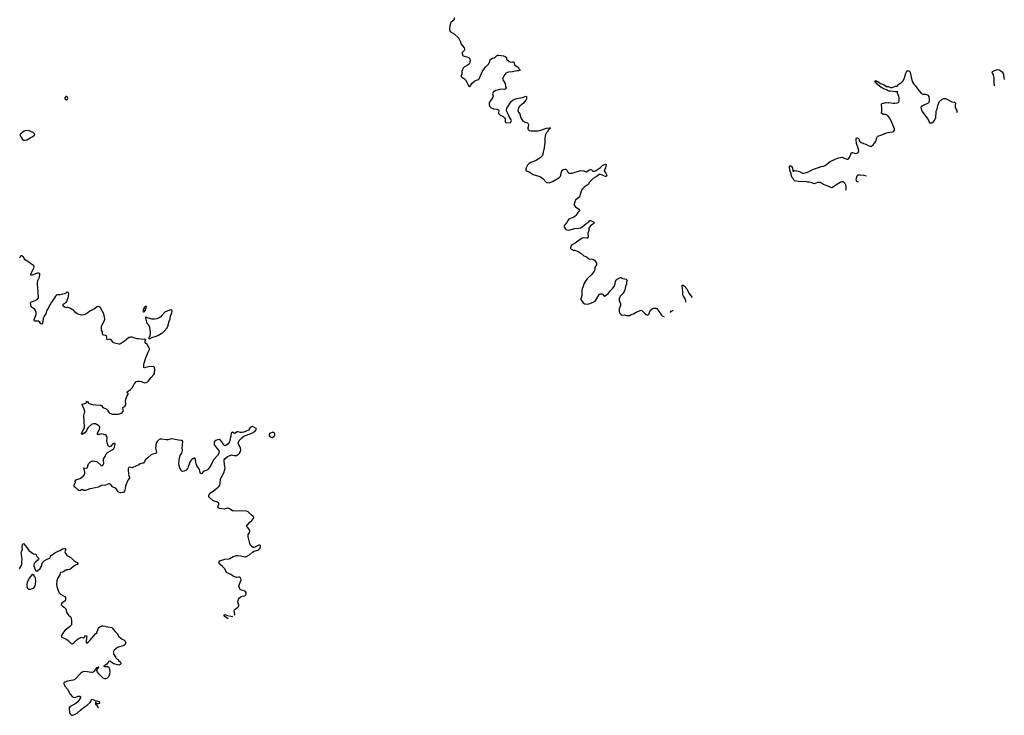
# Model space of a CAD drawing. Header units: inches. Extents: x 2005975 to 2217453, y 644152 to 846769.
# Tile 148 of 162: x 2189320 to 2213072, y 732626 to 749401. Entities that reach past the tile are written whole.
import ezdxf

# ---------------------------------------------------------------- set-up
doc = ezdxf.new("R2010")
doc.units = ezdxf.units.IN
doc.header["$MEASUREMENT"] = 0
for name, color, linetype in [('C1783', 7, 'Continuous'), ('C1784', 7, 'Continuous'), ('C1793', 7, 'Continuous'), ('C1794', 7, 'Continuous'), ('C2704', 7, 'Continuous'), ('C2714', 7, 'Continuous')]:
    doc.layers.add(name, color=color, linetype=linetype)

msp = doc.modelspace()

# ---------------------------------------------------------------- linework, layer by layer
at = {"layer": 'C1783', "color": 6, "elevation": 300}
msp.add_lwpolyline([(2189319, 736161), (2189343, 736197), (2189368, 736270), (2189370, 736330), (2189381, 736390), (2189358, 736550), (2189361, 736570), (2189382, 736610), (2189384, 736630), (2189380, 736670), (2189390, 736742), (2189410, 736766), (2189490, 736673), (2189541, 736601), (2189650, 736524), (2189711, 736510), (2189720, 736500), (2189727, 736470), (2189736, 736456), (2189778, 736410), (2189771, 736390), (2189754, 736366), (2189700, 736320), (2189671, 736290), (2189661, 736250), (2189661, 736230), (2189678, 736190), (2189686, 736150), (2189710, 736112), (2189730, 736105), (2189750, 736112), (2189815, 736170), (2189837, 736203), (2189859, 736290), (2189869, 736311), (2189910, 736350), (2189970, 736385), (2190000, 736396)], dxfattribs=at)
msp.add_lwpolyline([(2189630, 736022), (2189610, 736012), (2189550, 735930), (2189502, 735830), (2189491, 735791), (2189494, 735734), (2189510, 735692), (2189530, 735671), (2189570, 735666), (2189630, 735684), (2189669, 735710), (2189693, 735747), (2189705, 735790), (2189710, 735850), (2189698, 735930), (2189678, 735978), (2189654, 736014), (2189640, 736020)], close=True, dxfattribs=at)
at = {"layer": 'C1784', "color": 6, "elevation": 300}
msp.add_lwpolyline([(2189530, 746729), (2189450, 746720), (2189428, 746712), (2189393, 746690), (2189346, 746650), (2189331, 746630), (2189335, 746610), (2189364, 746550), (2189390, 746514), (2189410, 746498), (2189450, 746495), (2189490, 746505), (2189570, 746553), (2189622, 746578), (2189669, 746610), (2189682, 746630), (2189675, 746650), (2189654, 746670), (2189590, 746709)], close=True, dxfattribs=at)
msp.add_lwpolyline([(2190000, 742432), (2189970, 742380), (2189951, 742309), (2189911, 742250), (2189889, 742190), (2189883, 742170), (2189873, 742090), (2189864, 742070), (2189850, 742062), (2189830, 742068), (2189795, 742115), (2189770, 742127), (2189679, 742130), (2189666, 742150), (2189670, 742170), (2189717, 742290), (2189721, 742310), (2189716, 742350), (2189702, 742390), (2189687, 742410), (2189596, 742476), (2189588, 742490), (2189588, 742530), (2189577, 742570), (2189586, 742590), (2189601, 742599), (2189692, 742628), (2189730, 742649), (2189770, 742694), (2189776, 742730), (2189767, 742790), (2189768, 742850), (2189751, 743011), (2189751, 743050), (2189760, 743110), (2189794, 743190), (2189809, 743250), (2189804, 743270), (2189790, 743289), (2189770, 743292), (2189750, 743289), (2189610, 743242), (2189590, 743241), (2189585, 743250), (2189587, 743270), (2189662, 743410), (2189673, 743450), (2189670, 743459), (2189656, 743476), (2189581, 743521), (2189544, 743550), (2189452, 743610), (2189410, 743675), (2189370, 743709), (2189350, 743709), (2189341, 743699), (2189319, 743650)], dxfattribs=at)
at = {"layer": 'C1793', "color": 6, "elevation": 300}
for points in [[(2194504, 735039), (2194512, 735068), (2194496, 735150), (2194501, 735170), (2194515, 735185), (2194584, 735230), (2194600, 735250), (2194608, 735270), (2194608, 735290), (2194591, 735331), (2194586, 735370), (2194587, 735393), (2194596, 735424), (2194621, 735459), (2194653, 735487), (2194690, 735503), (2194750, 735510), (2194770, 735520), (2194779, 735530), (2194787, 735550), (2194787, 735570), (2194782, 735590), (2194769, 735610), (2194734, 735630), (2194670, 735643), (2194642, 735662), (2194620, 735690), (2194606, 735750), (2194664, 735890), (2194658, 735918), (2194637, 735950), (2194630, 735956), (2194610, 735959), (2194550, 735950), (2194530, 735955), (2194470, 735985), (2194410, 736022), (2194307, 736067), (2194270, 736159), (2194216, 736216), (2194147, 736270), (2194136, 736290), (2194133, 736330), (2194149, 736350), (2194170, 736362), (2194270, 736395), (2194370, 736400), (2194390, 736406), (2194470, 736452), (2194550, 736479), (2194583, 736483), (2194650, 736474), (2194690, 736467), (2194750, 736447), (2194770, 736447), (2194790, 736453), (2194862, 736498), (2194939, 736561), (2194977, 736583), (2195062, 736610), (2195090, 736625), (2195116, 736650), (2195132, 736692), (2195129, 736710), (2195115, 736730), (2195090, 736733), (2194990, 736678), (2194970, 736672), (2194950, 736674), (2194927, 736687), (2194888, 736730), (2194869, 736769), (2194860, 736800), (2194833, 736930), (2194830, 736970), (2194835, 736990), (2194862, 737030), (2194872, 737070), (2194854, 737114), (2194804, 737170), (2194795, 737190), (2194824, 737230), (2194870, 737281), (2194920, 737320), (2194958, 737370), (2194968, 737390), (2194958, 737418), (2194948, 737430), (2194904, 737464), (2194834, 737530), (2194790, 737552), (2194690, 737559), (2194550, 737550), (2194470, 737556), (2194450, 737559), (2194398, 737598), (2194350, 737619), (2194330, 737618), (2194250, 737594), (2194130, 737610), (2194107, 737627), (2194099, 737650), (2194122, 737710), (2194124, 737730), (2194116, 737750), (2194088, 737768), (2194010, 737790), (2193976, 737810), (2193900, 737880), (2193886, 737906), (2193884, 737930), (2193895, 737965), (2193910, 737982), (2193985, 738030), (2194073, 738107), (2194110, 738130), (2194132, 738150), (2194150, 738176), (2194158, 738210), (2194157, 738257), (2194176, 738344), (2194244, 738476), (2194271, 738550), (2194275, 738590), (2194272, 738630), (2194250, 738750), (2194254, 738786), (2194268, 738812), (2194330, 738867), (2194410, 738899), (2194430, 738905), (2194490, 738891), (2194550, 738895), (2194597, 738923), (2194624, 738950), (2194649, 738990), (2194658, 739030), (2194649, 739070), (2194632, 739110), (2194607, 739150), (2194592, 739190), (2194595, 739210), (2194617, 739250), (2194679, 739321), (2194724, 739356), (2194922, 739430), (2194989, 739470), (2195024, 739510), (2195029, 739530), (2195024, 739544), (2194950, 739585), (2194929, 739589), (2194910, 739585), (2194883, 739570), (2194837, 739503), (2194730, 739451), (2194684, 739444), (2194650, 739447), (2194590, 739463), (2194570, 739463), (2194510, 739422), (2194487, 739427), (2194450, 739455), (2194438, 739450), (2194423, 739430), (2194416, 739364), (2194383, 739217), (2194350, 739170), (2194290, 739130), (2194270, 739126), (2194243, 739143), (2194208, 739210), (2194150, 739278), (2194130, 739281), (2194091, 739270), (2194051, 739250), (2194030, 739234), (2194014, 739210), (2194010, 739190), (2194015, 739150), (2194034, 739114), (2194079, 739070), (2194106, 739026), (2194123, 739010), (2194131, 738990), (2194122, 738950), (2194090, 738894), (2193996, 738784), (2193930, 738653), (2193870, 738558), (2193845, 738535), (2193769, 738511), (2193741, 738490), (2193710, 738457), (2193690, 738449), (2193679, 738459), (2193670, 738478), (2193654, 738550), (2193592, 738652), (2193574, 738690), (2193566, 738730), (2193564, 738804), (2193549, 738829), (2193530, 738829), (2193510, 738820), (2193470, 738796), (2193448, 738772), (2193427, 738730), (2193388, 738610), (2193370, 738576), (2193340, 738540), (2193285, 738515), (2193250, 738506), (2193230, 738513), (2193210, 738537), (2193185, 738590), (2193168, 738650), (2193163, 738690), (2193167, 738790), (2193193, 738890), (2193231, 738950), (2193244, 739010), (2193237, 739070), (2193250, 739150), (2193254, 739230), (2193239, 739250), (2193217, 739257), (2193150, 739259), (2193070, 739280), (2192990, 739290), (2192950, 739288), (2192890, 739273), (2192850, 739270), (2192753, 739287), (2192711, 739289), (2192686, 739274), (2192637, 739230), (2192613, 739190), (2192597, 739070), (2192622, 738970), (2192615, 738945), (2192602, 738938), (2192530, 738925), (2192490, 738905), (2192420, 738840), (2192351, 738790), (2192326, 738730), (2192310, 738710), (2192290, 738704), (2192250, 738702), (2192230, 738692), (2192196, 738664), (2192050, 738599), (2192030, 738597), (2191970, 738611), (2191950, 738600), (2191938, 738570), (2191937, 738550), (2191945, 738445), (2191952, 738412), (2191968, 738370), (2191966, 738350), (2191936, 738304), (2191903, 738237), (2191873, 738150), (2191857, 738050), (2191847, 738030), (2191830, 738010), (2191810, 738000), (2191755, 737995), (2191730, 737996), (2191710, 738005), (2191696, 738016), (2191670, 738058), (2191637, 738097), (2191612, 738112), (2191567, 738130), (2191547, 738147), (2191516, 738196), (2191490, 738211), (2191470, 738208), (2191390, 738178), (2191290, 738165), (2191210, 738130), (2191070, 738092), (2191010, 738086), (2190910, 738048), (2190870, 738050), (2190830, 738069), (2190810, 738065), (2190790, 738049), (2190770, 738043), (2190748, 738048), (2190670, 738117), (2190649, 738130), (2190634, 738150), (2190629, 738170), (2190658, 738222), (2190667, 738250), (2190661, 738290), (2190664, 738296), (2190688, 738310), (2190710, 738314), (2190770, 738337), (2190810, 738360), (2190862, 738398), (2190886, 738430), (2190894, 738450), (2190894, 738490), (2190869, 738591), (2190930, 738582), (2190950, 738593), (2190959, 738610), (2190971, 738670), (2190981, 738690), (2191030, 738738), (2191050, 738752), (2191070, 738757), (2191090, 738759), (2191172, 738750), (2191184, 738744), (2191287, 738647), (2191310, 738645), (2191334, 738670), (2191351, 738709), (2191340, 738770), (2191339, 738790), (2191345, 738810), (2191380, 738870), (2191405, 738930), (2191439, 738961), (2191550, 739025), (2191590, 739063), (2191607, 739090), (2191626, 739170), (2191624, 739184), (2191610, 739192), (2191570, 739169), (2191510, 739109), (2191490, 739103), (2191470, 739113), (2191448, 739148), (2191430, 739210), (2191426, 739230), (2191428, 739328), (2191422, 739350), (2191410, 739370), (2191381, 739390), (2191350, 739401), (2191290, 739410), (2191210, 739390), (2191195, 739410), (2191197, 739430), (2191224, 739470), (2191248, 739530), (2191256, 739570), (2191247, 739590), (2191229, 739610), (2191150, 739652), (2191102, 739658), (2191070, 739650), (2191050, 739640), (2190973, 739570), (2190942, 739518), (2190930, 739486), (2190890, 739436), (2190830, 739395), (2190815, 739410), (2190838, 739470), (2190862, 739510), (2190883, 739570), (2190877, 739730), (2190867, 739850), (2190885, 739915), (2190888, 739950), (2190875, 740000)], [(2191427, 740000), (2191461, 739941), (2191481, 739920), (2191498, 739910), (2191550, 739892), (2191650, 739887), (2191710, 739890), (2191769, 739910), (2191794, 739930), (2191824, 739970), (2191820, 739990), (2191817, 740000)], [(2190000, 736396), (2190047, 736413), (2190056, 736424), (2190066, 736454), (2190083, 736477), (2190170, 736541), (2190230, 736577), (2190290, 736597), (2190350, 736637), (2190410, 736645), (2190422, 736642), (2190431, 736630), (2190411, 736570), (2190426, 736530), (2190437, 736517), (2190462, 736470), (2190510, 736455), (2190552, 736432), (2190636, 736350), (2190707, 736310), (2190723, 736290), (2190725, 736270), (2190650, 736238), (2190530, 736146), (2190490, 736132), (2190450, 736132), (2190430, 736127), (2190370, 736084), (2190350, 736076), (2190308, 736072), (2190299, 736061), (2190285, 736010), (2190236, 735924), (2190217, 735870), (2190210, 735790), (2190216, 735736), (2190256, 735610), (2190276, 735576), (2190307, 735547), (2190378, 735510), (2190390, 735498), (2190412, 735490), (2190425, 735465), (2190426, 735430), (2190416, 735390), (2190338, 735330), (2190322, 735310), (2190318, 735290), (2190356, 735256), (2190395, 735230), (2190431, 735190), (2190453, 735110), (2190472, 735072), (2190500, 735040), (2190537, 735010), (2190550, 734990), (2190570, 734910), (2190569, 734810), (2190557, 734790), (2190523, 734757), (2190479, 734730), (2190421, 734679), (2190373, 734630), (2190327, 734550), (2190327, 734530), (2190336, 734510), (2190350, 734501), (2190410, 734481), (2190457, 734457), (2190490, 734431), (2190559, 734359), (2190590, 734351), (2190630, 734374), (2190690, 734439), (2190730, 734468), (2190799, 734501), (2190810, 734511), (2190826, 734506), (2190850, 734491), (2190870, 734491), (2190884, 734510), (2190889, 734530), (2190911, 734551), (2190930, 734542), (2190936, 734530), (2190935, 734490), (2190921, 734410), (2190922, 734370), (2190930, 734362), (2190970, 734387), (2191013, 734427), (2191150, 734587), (2191183, 734617), (2191210, 734710), (2191230, 734741), (2191266, 734770), (2191290, 734781), (2191330, 734786), (2191450, 734760), (2191550, 734745), (2191571, 734710), (2191626, 734645), (2191670, 734602), (2191711, 734530), (2191790, 734464), (2191830, 734445), (2191850, 734431), (2191866, 734410), (2191873, 734390), (2191874, 734350), (2191865, 734335), (2191830, 734313), (2191681, 734259), (2191600, 734200), (2191574, 734150), (2191582, 734130), (2191582, 734110), (2191592, 734090), (2191643, 734023), (2191650, 734005), (2191670, 733982), (2191692, 733970), (2191702, 733950), (2191751, 733910), (2191761, 733890), (2191761, 733870), (2191746, 733850), (2191710, 733838), (2191590, 733866), (2191550, 733888), (2191510, 733924), (2191488, 733932), (2191470, 733929), (2191439, 733881), (2191420, 733860), (2191373, 733830), (2191363, 733817), (2191341, 733810), (2191365, 733805), (2191450, 733806), (2191469, 733789), (2191479, 733770), (2191495, 733690), (2191490, 733610), (2191470, 733563), (2191430, 733523), (2191391, 733509), (2191371, 733509), (2191330, 733523), (2191290, 733560), (2191226, 733630), (2191198, 733670), (2191184, 733710), (2191186, 733734), (2191202, 733758), (2191224, 733770), (2191226, 733786), (2191210, 733789), (2191170, 733769), (2191115, 733690), (2191090, 733669), (2191070, 733659), (2191050, 733658), (2190890, 733681), (2190850, 733676), (2190830, 733666), (2190799, 733641), (2190647, 733493), (2190610, 733477), (2190470, 733447), (2190413, 733427), (2190386, 733410), (2190386, 733390), (2190411, 733330), (2190475, 733255), (2190537, 733137), (2190590, 733072), (2190610, 733062), (2190650, 733058), (2190676, 733064), (2190730, 733091), (2190770, 733091), (2190784, 733064), (2190785, 733050), (2190726, 732950), (2190671, 732910), (2190528, 732832), (2190511, 732810), (2190525, 732685), (2190538, 732658), (2190550, 732645), (2190570, 732631), (2190590, 732626), (2190630, 732635), (2190706, 732674), (2190790, 732748), (2190850, 732810), (2190946, 732870), (2191024, 732936), (2191038, 732962), (2191050, 733011), (2191070, 733019), (2191090, 733011), (2191150, 732971), (2191190, 732971), (2191230, 732957), (2191241, 732950), (2191254, 732930), (2191238, 732910), (2191210, 732901), (2191184, 732904), (2191150, 732946), (2191145, 732930), (2191152, 732890), (2191163, 732883), (2191204, 732824), (2191224, 732804)], [(2194351, 734953), (2194266, 735010), (2194250, 735030), (2194249, 735050), (2194270, 735054), (2194310, 735039), (2194448, 735012), (2194459, 735014)]]:
    msp.add_lwpolyline(points, dxfattribs=at)
msp.add_lwpolyline([(2195430, 739449), (2195410, 739449), (2195371, 739430), (2195345, 739410), (2195338, 739390), (2195341, 739370), (2195358, 739350), (2195390, 739331), (2195410, 739328), (2195453, 739350), (2195473, 739370), (2195477, 739390), (2195477, 739410), (2195465, 739430), (2195450, 739443)], close=True, dxfattribs=at)
at = {"layer": 'C1794', "color": 6, "elevation": 300}
for points in [[(2199813, 749450), (2199790, 749390), (2199730, 749341), (2199709, 749310), (2199696, 749256), (2199688, 749192), (2199692, 749150), (2199697, 749130), (2199711, 749110), (2199801, 749061), (2199903, 748963), (2199950, 748865), (2199970, 748810), (2200000, 748775)], [(2200000, 748617), (2199996, 748610), (2199993, 748590), (2200000, 748566)], [(2200000, 748196), (2199990, 748170), (2199982, 748098), (2199967, 748050), (2199971, 748030), (2199980, 748020), (2200000, 748007)], [(2191817, 740000), (2191805, 740030), (2191805, 740050), (2191859, 740081), (2191877, 740110), (2191880, 740130), (2191875, 740190), (2191883, 740250), (2191912, 740330), (2191936, 740370), (2191935, 740390), (2191914, 740410), (2191909, 740430), (2191984, 740476), (2192035, 740525), (2192078, 740610), (2192110, 740654), (2192130, 740672), (2192170, 740684), (2192210, 740684), (2192250, 740675), (2192311, 740650), (2192330, 740647), (2192370, 740650), (2192407, 740670), (2192430, 740690), (2192490, 740773), (2192559, 740841), (2192573, 740867), (2192581, 740970), (2192572, 741012), (2192555, 741030), (2192490, 741034), (2192428, 741032), (2192390, 741024), (2192330, 741002), (2192317, 741017), (2192313, 741030), (2192314, 741090), (2192361, 741250), (2192399, 741330), (2192412, 741370), (2192449, 741450), (2192449, 741470), (2192443, 741483), (2192393, 741570), (2192350, 741609), (2192344, 741624), (2192347, 741653), (2192358, 741682), (2192366, 741690), (2192335, 741695), (2192290, 741692), (2192190, 741707), (2192150, 741701), (2192072, 741732), (2192030, 741742), (2191990, 741743), (2191965, 741735), (2191902, 741698), (2191847, 741650), (2191750, 741582), (2191730, 741575), (2191710, 741574), (2191587, 741607), (2191565, 741625), (2191533, 741673), (2191510, 741692), (2191490, 741698), (2191430, 741681), (2191421, 741701), (2191420, 741750), (2191413, 741773), (2191390, 741787), (2191350, 741792), (2191325, 741805), (2191318, 741830), (2191320, 741870), (2191296, 741916), (2191292, 741968), (2191296, 742010), (2191369, 742150), (2191370, 742190), (2191352, 742310), (2191261, 742470), (2191230, 742486), (2191190, 742478), (2191122, 742430), (2191010, 742373), (2190930, 742307), (2190870, 742283), (2190810, 742278), (2190710, 742310), (2190673, 742333), (2190625, 742385), (2190530, 742446), (2190490, 742462), (2190470, 742465), (2190430, 742453), (2190417, 742457), (2190370, 742490), (2190366, 742510), (2190370, 742537), (2190390, 742560), (2190439, 742581), (2190493, 742690), (2190504, 742790), (2190490, 742824), (2190470, 742833), (2190450, 742826), (2190430, 742810), (2190390, 742790), (2190290, 742764), (2190216, 742764), (2190183, 742737), (2190157, 742690), (2190085, 742590), (2190057, 742530), (2190000, 742432)], [(2190875, 740000), (2190872, 740012), (2190829, 740110), (2190829, 740130), (2190915, 740150), (2190935, 740170), (2190926, 740186), (2190930, 740195), (2190955, 740190), (2190977, 740157), (2190990, 740147), (2191080, 740120), (2191150, 740110), (2191270, 740105), (2191290, 740094), (2191322, 740050), (2191338, 740038), (2191390, 740024), (2191421, 740010), (2191427, 740000)]]:
    msp.add_lwpolyline(points, dxfattribs=at)
for points in [[(2190450, 747552), (2190430, 747547), (2190410, 747519), (2190408, 747510), (2190413, 747490), (2190430, 747475), (2190450, 747470), (2190470, 747481), (2190482, 747510), (2190477, 747530), (2190470, 747540)], [(2192370, 742493), (2192325, 742450), (2192310, 742428), (2192295, 742390), (2192291, 742370), (2192300, 742360), (2192310, 742355), (2192330, 742361), (2192357, 742403), (2192362, 742430), (2192382, 742470), (2192375, 742490)], [(2192970, 742404), (2192930, 742398), (2192819, 742350), (2192753, 742270), (2192721, 742239), (2192685, 742215), (2192630, 742190), (2192570, 742180), (2192510, 742183), (2192381, 742221), (2192370, 742229), (2192353, 742227), (2192352, 742208), (2192378, 742110), (2192390, 742084), (2192432, 742032), (2192449, 741989), (2192469, 741850), (2192462, 741778), (2192442, 741738), (2192431, 741730), (2192432, 741712), (2192450, 741707), (2192506, 741734), (2192590, 741762), (2192650, 741789), (2192770, 741857), (2192809, 741890), (2192876, 741970), (2192904, 742030), (2192919, 742110), (2192947, 742190), (2192960, 742260), (2192992, 742330), (2192996, 742370), (2192990, 742394)]]:
    msp.add_lwpolyline(points, close=True, dxfattribs=at)
at = {"layer": 'C2704', "color": 6, "elevation": 300}
for points in [[(2200000, 748775), (2200044, 748724), (2200054, 748690), (2200048, 748670), (2200008, 748630), (2200000, 748617)], [(2200000, 748566), (2200006, 748546), (2200022, 748530), (2200041, 748521), (2200110, 748504), (2200147, 748490), (2200166, 748470), (2200178, 748450), (2200185, 748410), (2200183, 748390), (2200177, 748363), (2200160, 748330), (2200139, 748310), (2200050, 748265), (2200010, 748222), (2200000, 748196)], [(2200000, 748007), (2200050, 747976), (2200075, 747955), (2200141, 747830), (2200150, 747802), (2200162, 747790), (2200170, 747787), (2200190, 747802), (2200238, 747870), (2200290, 747917), (2200337, 747943), (2200390, 747961), (2200404, 747976), (2200482, 748158), (2200560, 748260), (2200630, 748330), (2200662, 748390), (2200670, 748430), (2200684, 748450), (2200728, 748472), (2200770, 748485), (2200790, 748498), (2200821, 748530), (2200850, 748543), (2200876, 748544), (2200990, 748528), (2201033, 748510), (2201063, 748490), (2201061, 748450), (2201130, 748396), (2201170, 748379), (2201210, 748388), (2201230, 748387), (2201250, 748370), (2201256, 748316), (2201263, 748303), (2201330, 748267), (2201396, 748196), (2201399, 748190), (2201390, 748181), (2201352, 748170), (2201310, 748167), (2201210, 748143), (2201110, 748134), (2201090, 748130), (2201050, 748110), (2201000, 748050), (2200982, 748010), (2200970, 747970), (2200973, 747950), (2201010, 747904), (2201030, 747861), (2201041, 747790), (2201052, 747750), (2201048, 747730), (2201024, 747716), (2200930, 747724), (2200870, 747713), (2200810, 747693), (2200745, 747650), (2200730, 747630), (2200727, 747610), (2200739, 747559), (2200733, 747530), (2200712, 747490), (2200655, 747410), (2200645, 747390), (2200642, 747370), (2200647, 747347), (2200665, 747310), (2200697, 747277), (2200750, 747254), (2200824, 747244), (2200871, 747230), (2200879, 747210), (2200867, 747150), (2200875, 747130), (2200910, 747102), (2200987, 747067), (2201018, 747038), (2201031, 747010), (2201032, 746930), (2201050, 746923), (2201150, 746918), (2201170, 746931), (2201182, 746970), (2201177, 746990), (2201124, 747064), (2201108, 747110), (2201071, 747190), (2201063, 747230), (2201074, 747270), (2201098, 747302), (2201170, 747417), (2201224, 747470), (2201310, 747497), (2201450, 747522), (2201530, 747555), (2201550, 747551), (2201543, 747490), (2201530, 747458), (2201472, 747390), (2201392, 747328), (2201375, 747310), (2201347, 747250), (2201340, 747210), (2201350, 747174), (2201388, 747128), (2201401, 747050), (2201430, 746996), (2201453, 746970), (2201497, 746937), (2201510, 746930), (2201570, 746917), (2201582, 746902), (2201594, 746870), (2201595, 746850), (2201575, 746790), (2201575, 746770), (2201587, 746750), (2201613, 746733), (2201650, 746724), (2201830, 746721), (2201890, 746734), (2201956, 746764), (2202030, 746786), (2202090, 746796), (2202114, 746790), (2202107, 746770), (2202096, 746764), (2202078, 746742), (2202045, 746690), (2202018, 746662), (2202006, 746634), (2201989, 746550), (2201985, 746450), (2201970, 746310), (2201945, 746210), (2201942, 746150), (2201933, 746130), (2201876, 746070), (2201850, 746052), (2201760, 746000), (2201650, 745960), (2201607, 745933), (2201570, 745890), (2201534, 745830), (2201527, 745807), (2201531, 745770), (2201565, 745750), (2201610, 745735), (2201710, 745672), (2201870, 745619), (2201910, 745595), (2201950, 745562), (2202017, 745487), (2202021, 745481), (2202024, 745480), (2202035, 745475), (2202090, 745470), (2202128, 745480), (2202130, 745480), (2202143, 745487), (2202190, 745508), (2202324, 745590), (2202349, 745610), (2202366, 745630), (2202375, 745650), (2202384, 745710), (2202398, 745750), (2202410, 745771), (2202435, 745790), (2202470, 745798), (2202494, 745794), (2202522, 745770), (2202550, 745715), (2202570, 745699), (2202650, 745703), (2202850, 745762), (2202919, 745759), (2202990, 745733), (2203010, 745742), (2203061, 745779), (2203090, 745789), (2203110, 745784), (2203149, 745749), (2203170, 745745), (2203190, 745748), (2203210, 745760), (2203330, 745837), (2203390, 745890), (2203450, 745915), (2203470, 745910), (2203451, 745831), (2203424, 745770), (2203422, 745750), (2203433, 745730), (2203460, 745700), (2203477, 745670), (2203480, 745650), (2203477, 745630), (2203470, 745623), (2203450, 745618), (2203330, 745671), (2203310, 745672), (2203295, 745665), (2203230, 745610), (2203158, 745570), (2203071, 745490), (2203069, 745487), (2203066, 745480), (2203035, 745425), (2202939, 745361), (2202904, 745330), (2202875, 745290), (2202865, 745270), (2202827, 745133), (2202732, 745050), (2202718, 745030), (2202709, 745010), (2202694, 744950), (2202696, 744930), (2202708, 744910), (2202729, 744889), (2202812, 744830), (2202825, 744810), (2202822, 744790), (2202787, 744753), (2202748, 744690), (2202720, 744660), (2202690, 744640), (2202608, 744610), (2202570, 744587), (2202550, 744564), (2202516, 744510), (2202464, 744450), (2202454, 744430), (2202452, 744410), (2202460, 744390), (2202490, 744347), (2202517, 744330), (2202570, 744329), (2202710, 744367), (2202809, 744371), (2202850, 744379), (2202890, 744404), (2202981, 744479), (2203030, 744511), (2203070, 744557), (2203090, 744560), (2203114, 744554), (2203165, 744530), (2203179, 744510), (2203168, 744490), (2203147, 744470), (2203088, 744430), (2203046, 744370), (2203047, 744310), (2203022, 744250), (2203035, 744170), (2203031, 744149), (2203010, 744136), (2202990, 744132), (2202922, 744138), (2202891, 744129), (2202781, 744059), (2202724, 744016), (2202643, 743970), (2202621, 743950), (2202606, 743910), (2202607, 743887), (2202624, 743864), (2202670, 743847), (2202710, 743844), (2202790, 743813), (2202854, 743774), (2202928, 743708), (2202990, 743679), (2203033, 743653), (2203051, 743631), (2203070, 743627), (2203111, 743631), (2203145, 743625), (2203190, 743599), (2203213, 743573), (2203235, 743530), (2203237, 743490), (2203198, 743422), (2203193, 743367), (2203182, 743338), (2203110, 743250), (2203009, 743151), (2202976, 743110), (2202933, 743030), (2202909, 742971), (2202890, 742908), (2202884, 742870), (2202878, 742750), (2202857, 742670), (2202860, 742650), (2202870, 742631), (2202910, 742571), (2202950, 742548), (2203010, 742545), (2203050, 742552), (2203154, 742586), (2203203, 742617), (2203222, 742638), (2203290, 742761), (2203310, 742781), (2203330, 742791), (2203350, 742794), (2203370, 742787), (2203410, 742742), (2203430, 742735), (2203470, 742759), (2203527, 742810), (2203571, 742869), (2203630, 742930), (2203659, 742970), (2203685, 743030), (2203694, 743090), (2203710, 743124), (2203730, 743142), (2203810, 743186), (2203830, 743182), (2203870, 743160), (2203950, 743146), (2203970, 743130), (2203975, 743110), (2203959, 743070), (2203955, 743030), (2203932, 742970), (2203918, 742890), (2203906, 742850), (2203876, 742810), (2203807, 742733), (2203778, 742670), (2203780, 742630), (2203812, 742552), (2203814, 742530), (2203810, 742510), (2203778, 742430), (2203779, 742370), (2203793, 742333), (2203830, 742291), (2203850, 742279), (2203910, 742281), (2203970, 742265), (2204010, 742265), (2204030, 742270), (2204070, 742293), (2204130, 742311), (2204192, 742348), (2204290, 742391), (2204310, 742394), (2204330, 742385), (2204382, 742330), (2204410, 742311), (2204430, 742291), (2204450, 742281), (2204470, 742279), (2204492, 742288), (2204509, 742310), (2204516, 742330), (2204514, 742350), (2204518, 742362), (2204546, 742394), (2204554, 742410), (2204574, 742426), (2204610, 742442), (2204630, 742447), (2204670, 742447), (2204690, 742436), (2204799, 742279), (2204821, 742261), (2204866, 742238)], [(2210000, 747856), (2209957, 747910), (2209955, 747930), (2209970, 747933), (2210000, 747920)], [(2209260, 745288), (2209254, 745314), (2209257, 745370), (2209251, 745410), (2209223, 745463), (2209210, 745476), (2209204, 745480), (2209192, 745487), (2209186, 745490), (2209150, 745493), (2209134, 745487), (2209118, 745480), (2209110, 745477), (2209006, 745410), (2208950, 745367), (2208910, 745350), (2208890, 745352), (2208837, 745377), (2208747, 745407), (2208710, 745425), (2208660, 745460), (2208630, 745473), (2208568, 745472), (2208490, 745446), (2208427, 745467), (2208362, 745480), (2208329, 745487), (2208310, 745490), (2208110, 745500), (2208015, 745515), (2207995, 745535), (2207977, 745570), (2207950, 745605), (2207940, 745630), (2207928, 745688), (2207898, 745770), (2207887, 745850), (2207891, 745870), (2207910, 745882), (2207933, 745870), (2207961, 745830), (2207970, 745754), (2207974, 745750), (2207990, 745746), (2208010, 745766), (2208030, 745767), (2208130, 745738), (2208204, 745704), (2208230, 745700), (2208310, 745719), (2208467, 745793), (2208635, 745850), (2208650, 745859), (2208709, 745871), (2208750, 745887), (2208833, 745947), (2208876, 745990), (2208930, 746009), (2208990, 746039), (2209071, 746071), (2209118, 746082), (2209163, 746083), (2209192, 746072), (2209210, 746059), (2209242, 746050), (2209270, 746036), (2209290, 746036), (2209310, 746046), (2209330, 746071), (2209360, 746130), (2209376, 746184), (2209384, 746196), (2209410, 746195), (2209450, 746179), (2209490, 746173), (2209532, 746188), (2209554, 746210), (2209563, 746250), (2209543, 746303), (2209510, 746418), (2209498, 746510), (2209499, 746530), (2209510, 746551), (2209530, 746552), (2209550, 746545), (2209561, 746530), (2209579, 746470), (2209618, 746438), (2209672, 746412), (2209730, 746399), (2209790, 746369), (2209847, 746353), (2209870, 746353), (2209910, 746380), (2209951, 746429), (2209971, 746470), (2210000, 746552)], [(2209747, 745630), (2209747, 745630), (2209690, 745643), (2209590, 745654), (2209541, 745650), (2209511, 745630), (2209493, 745550), (2209501, 745520), (2209510, 745506), (2209546, 745489)], [(2205386, 742593), (2205390, 742610), (2205382, 742650), (2205335, 742730), (2205320, 742770), (2205317, 742850), (2205307, 742910), (2205305, 742990), (2205310, 743011), (2205350, 742984), (2205414, 742910), (2205463, 742810), (2205542, 742699)], [(2205011, 742337), (2205017, 742350), (2205032, 742370), (2205050, 742383), (2205070, 742390), (2205088, 742389)]]:
    msp.add_lwpolyline(points, dxfattribs=at)
at = {"layer": 'C2714', "color": 6, "elevation": 300}
for points in [[(2212841, 747797), (2212831, 747850), (2212827, 747990), (2212811, 748071), (2212786, 748110), (2212781, 748130), (2212789, 748150), (2212810, 748167), (2212910, 748204), (2212956, 748190), (2213000, 748160), (2213020, 748140), (2213044, 748104), (2213056, 748076), (2213061, 747990), (2213072, 747959)], [(2210000, 747920), (2210022, 747910), (2210085, 747865), (2210171, 747830), (2210230, 747793), (2210270, 747787), (2210330, 747766), (2210370, 747766), (2210450, 747797), (2210470, 747801), (2210490, 747798), (2210502, 747810), (2210502, 747830), (2210604, 747896), (2210630, 747925), (2210664, 747996), (2210694, 748110), (2210710, 748147), (2210721, 748159), (2210735, 748165), (2210768, 748168), (2210782, 748162), (2210793, 748153), (2210801, 748130), (2210853, 747913), (2210870, 747870), (2210887, 747847), (2210931, 747810), (2210982, 747730), (2211070, 747628), (2211090, 747614), (2211110, 747607), (2211170, 747606), (2211199, 747599), (2211230, 747582), (2211250, 747551), (2211259, 747470), (2211258, 747430), (2211250, 747403), (2211234, 747386), (2211207, 747370), (2211130, 747342), (2211095, 747325), (2211071, 747310), (2211057, 747290), (2211064, 747250), (2211087, 747190), (2211127, 747130), (2211233, 746993), (2211256, 746930), (2211270, 746916), (2211288, 746912), (2211330, 746916), (2211350, 746926), (2211390, 746970), (2211417, 747043), (2211425, 747175), (2211430, 747195), (2211456, 747244), (2211471, 747329), (2211490, 747395), (2211502, 747418), (2211530, 747450), (2211577, 747483), (2211610, 747501), (2211650, 747499), (2211750, 747454), (2211804, 747424), (2211873, 747413), (2211893, 747393), (2211886, 747330), (2211890, 747290), (2211902, 747250), (2211928, 747210), (2211933, 747190), (2211918, 747152)], [(2210000, 746552), (2210010, 746581), (2210025, 746595), (2210118, 746622), (2210230, 746670), (2210310, 746688), (2210382, 746698), (2210409, 746711), (2210423, 746737), (2210424, 746770), (2210362, 746922), (2210308, 747028), (2210270, 747076), (2210241, 747101), (2210210, 747114), (2210170, 747116), (2210144, 747124), (2210113, 747150), (2210119, 747190), (2210116, 747230), (2210119, 747290), (2210109, 747330), (2210109, 747370), (2210150, 747385), (2210170, 747385), (2210210, 747402), (2210270, 747398), (2210290, 747405), (2210388, 747388), (2210430, 747386), (2210486, 747394), (2210514, 747406), (2210524, 747416), (2210534, 747446), (2210538, 747510), (2210530, 747550), (2210496, 747630), (2210492, 747670), (2210490, 747674), (2210477, 747663), (2210450, 747658), (2210330, 747678), (2210290, 747680), (2210255, 747690), (2210229, 747709), (2210189, 747729), (2210170, 747733), (2210130, 747750), (2210069, 747790), (2210004, 747850), (2210000, 747856)]]:
    msp.add_lwpolyline(points, dxfattribs=at)

doc.saveas('drawing.dxf')
